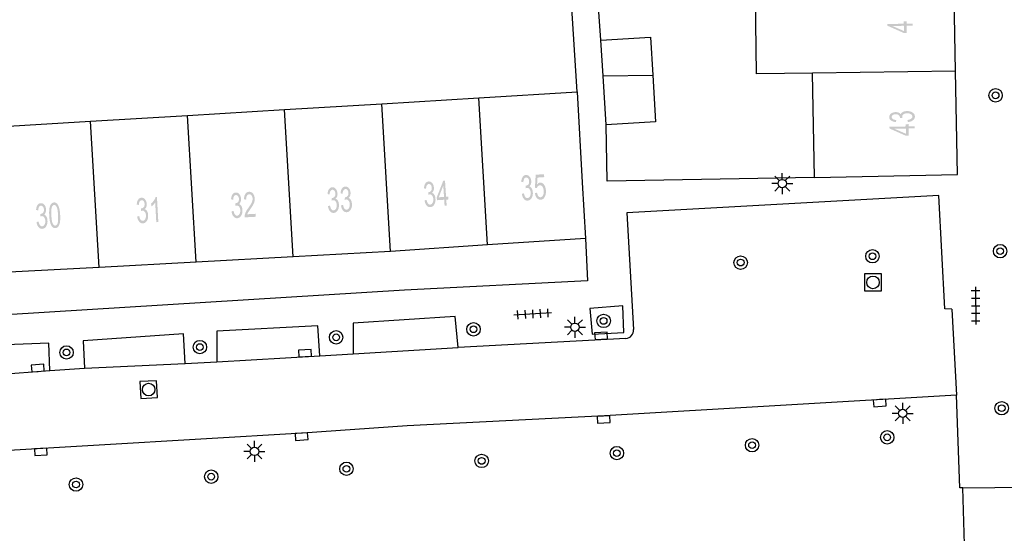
# Model space of a CAD drawing. Header units: metres. Extents: x 134521 to 134907, y 396000 to 396359.
# Tile 40 of 101: x 134657 to 134716, y 396201 to 396232. Entities that reach past the tile are written whole.
import ezdxf

# ---------------------------------------------------------------- set-up
doc = ezdxf.new("R2010")
doc.units = ezdxf.units.M
doc.header["$MEASUREMENT"] = 0

msp = doc.modelspace()

# ---------------------------------------------------------------- hatches: boundary and pattern name
at = {"linetype": 'Continuous', "lineweight": 0}
h = msp.add_hatch(color=251, dxfattribs=at)
h.paths.add_polyline_path([(134709.846, 396231.169), (134708.865, 396231.605), (134708.863, 396231.706), (134709.834, 396231.725), (134709.832, 396231.86), (134710.001, 396231.863), (134710.004, 396231.729), (134710.362, 396231.736), (134710.365, 396231.613), (134710.006, 396231.606), (134710.015, 396231.172)])
h.paths.add_polyline_path([(134709.843, 396231.29), (134709.16, 396231.589), (134709.837, 396231.602)], flags=16)
h = msp.add_hatch(color=251, dxfattribs=at)
edge = h.paths.add_edge_path()
edge.add_line((134710.079, 396225.868), (134710.053, 396225.991))
edge.add_spline(control_points=[(134710.053, 396225.991), (134710.209, 396226.015), (134710.277, 396226.067), (134710.345, 396226.119), (134710.344, 396226.192), (134710.342, 396226.279), (134710.251, 396226.337), (134710.16, 396226.394), (134710.027, 396226.392), (134709.9, 396226.389), (134709.819, 396226.332), (134709.737, 396226.275), (134709.739, 396226.19), (134709.74, 396226.155), (134709.761, 396226.104)], knot_values=[0, 0, 0, 0.142857, 0.142857, 0.285714, 0.285714, 0.428571, 0.428571, 0.571429, 0.571429, 0.714286, 0.714286, 0.857143, 0.857143, 1, 1, 1], degree=2, periodic=0)
edge.add_line((134709.761, 396226.104), (134709.6, 396226.115))
edge.add_spline(control_points=[(134709.6, 396226.115), (134709.602, 396226.127), (134709.602, 396226.134), (134709.6, 396226.213), (134709.537, 396226.274), (134709.475, 396226.336), (134709.347, 396226.333), (134709.246, 396226.331), (134709.18, 396226.284), (134709.115, 396226.237), (134709.116, 396226.165), (134709.118, 396226.093), (134709.186, 396226.047), (134709.255, 396226), (134709.391, 396225.99)], knot_values=[0, 0, 0, 0.142857, 0.142857, 0.285714, 0.285714, 0.428571, 0.428571, 0.571429, 0.571429, 0.714286, 0.714286, 0.857143, 0.857143, 1, 1, 1], degree=2, periodic=0)
edge.add_line((134709.391, 396225.99), (134709.36, 396225.866))
edge.add_spline(control_points=[(134709.36, 396225.866), (134709.175, 396225.885), (134709.071, 396225.963), (134708.968, 396226.041), (134708.966, 396226.159), (134708.964, 396226.241), (134709.015, 396226.311), (134709.066, 396226.381), (134709.156, 396226.419), (134709.247, 396226.458), (134709.349, 396226.46), (134709.446, 396226.462), (134709.526, 396226.429), (134709.607, 396226.395), (134709.655, 396226.328), (134709.684, 396226.417), (134709.779, 396226.468), (134709.875, 396226.519), (134710.02, 396226.522), (134710.216, 396226.526), (134710.355, 396226.433), (134710.493, 396226.34), (134710.496, 396226.195), (134710.499, 396226.063), (134710.383, 396225.974), (134710.267, 396225.884), (134710.079, 396225.868)], knot_values=[0, 0, 0, 0.076923, 0.076923, 0.153846, 0.153846, 0.230769, 0.230769, 0.307692, 0.307692, 0.384615, 0.384615, 0.461538, 0.461538, 0.538462, 0.538462, 0.615385, 0.615385, 0.692308, 0.692308, 0.769231, 0.769231, 0.846154, 0.846154, 0.923077, 0.923077, 1, 1, 1], degree=2, periodic=0)
h = msp.add_hatch(color=251, dxfattribs=at)
h.paths.add_polyline_path([(134709.965, 396225.048), (134708.985, 396225.484), (134708.983, 396225.585), (134709.954, 396225.604), (134709.952, 396225.739), (134710.121, 396225.743), (134710.123, 396225.608), (134710.482, 396225.615), (134710.485, 396225.492), (134710.126, 396225.485), (134710.135, 396225.051)])
h.paths.add_polyline_path([(134709.963, 396225.169), (134709.28, 396225.468), (134709.957, 396225.482)], flags=16)
h = msp.add_hatch(color=251, dxfattribs=at)
edge = h.paths.add_edge_path()
edge.add_line((134687.1, 396221.589), (134687.221, 396221.621))
edge.add_spline(control_points=[(134687.221, 396221.621), (134687.252, 396221.466), (134687.307, 396221.4), (134687.362, 396221.335), (134687.436, 396221.34), (134687.522, 396221.346), (134687.576, 396221.439), (134687.629, 396221.533), (134687.62, 396221.666), (134687.612, 396221.792), (134687.551, 396221.871), (134687.49, 396221.949), (134687.405, 396221.944), (134687.371, 396221.941), (134687.32, 396221.917)], knot_values=[0, 0, 0, 0.142857, 0.142857, 0.285714, 0.285714, 0.428571, 0.428571, 0.571429, 0.571429, 0.714286, 0.714286, 0.857143, 0.857143, 1, 1, 1], degree=2, periodic=0)
edge.add_line((134687.32, 396221.917), (134687.323, 396222.079))
edge.add_spline(control_points=[(134687.323, 396222.079), (134687.335, 396222.078), (134687.343, 396222.079), (134687.421, 396222.084), (134687.48, 396222.149), (134687.538, 396222.215), (134687.53, 396222.342), (134687.523, 396222.443), (134687.473, 396222.506), (134687.423, 396222.569), (134687.351, 396222.565), (134687.279, 396222.56), (134687.236, 396222.489), (134687.193, 396222.418), (134687.188, 396222.282)], knot_values=[0, 0, 0, 0.142857, 0.142857, 0.285714, 0.285714, 0.428571, 0.428571, 0.571429, 0.571429, 0.714286, 0.714286, 0.857143, 0.857143, 1, 1, 1], degree=2, periodic=0)
edge.add_line((134687.188, 396222.282), (134687.064, 396222.307))
edge.add_spline(control_points=[(134687.064, 396222.307), (134687.074, 396222.493), (134687.147, 396222.6), (134687.219, 396222.707), (134687.338, 396222.715), (134687.42, 396222.721), (134687.492, 396222.673), (134687.564, 396222.625), (134687.607, 396222.537), (134687.649, 396222.448), (134687.656, 396222.346), (134687.663, 396222.25), (134687.633, 396222.168), (134687.604, 396222.086), (134687.539, 396222.034), (134687.629, 396222.01), (134687.685, 396221.917), (134687.74, 396221.824), (134687.75, 396221.679), (134687.763, 396221.483), (134687.677, 396221.34), (134687.591, 396221.198), (134687.445, 396221.188), (134687.314, 396221.179), (134687.219, 396221.291), (134687.125, 396221.402), (134687.1, 396221.589)], knot_values=[0, 0, 0, 0.076923, 0.076923, 0.153846, 0.153846, 0.230769, 0.230769, 0.307692, 0.307692, 0.384615, 0.384615, 0.461538, 0.461538, 0.538462, 0.538462, 0.615385, 0.615385, 0.692308, 0.692308, 0.769231, 0.769231, 0.846154, 0.846154, 0.923077, 0.923077, 1, 1, 1], degree=2, periodic=0)
h = msp.add_hatch(color=251, dxfattribs=at)
edge = h.paths.add_edge_path()
edge.add_line((134687.874, 396221.636), (134688.002, 396221.661))
edge.add_spline(control_points=[(134688.002, 396221.661), (134688.025, 396221.521), (134688.082, 396221.453), (134688.139, 396221.386), (134688.213, 396221.391), (134688.302, 396221.397), (134688.356, 396221.501), (134688.41, 396221.606), (134688.399, 396221.771), (134688.388, 396221.929), (134688.324, 396222.016), (134688.259, 396222.103), (134688.163, 396222.097), (134688.104, 396222.093), (134688.059, 396222.049), (134688.014, 396222.005), (134687.991, 396221.939)], knot_values=[0, 0, 0, 0.125, 0.125, 0.25, 0.25, 0.375, 0.375, 0.5, 0.5, 0.625, 0.625, 0.75, 0.75, 0.875, 0.875, 1, 1, 1], degree=2, periodic=0)
edge.add_line((134687.991, 396221.939), (134687.875, 396221.954))
edge.add_line((134687.875, 396221.954), (134687.92, 396222.729))
edge.add_line((134687.92, 396222.729), (134688.416, 396222.762))
edge.add_line((134688.416, 396222.762), (134688.428, 396222.587))
edge.add_line((134688.428, 396222.587), (134688.03, 396222.56))
edge.add_line((134688.03, 396222.56), (134688.003, 396222.155))
edge.add_spline(control_points=[(134688.003, 396222.155), (134688.086, 396222.254), (134688.185, 396222.261), (134688.316, 396222.27), (134688.415, 396222.14), (134688.514, 396222.01), (134688.528, 396221.796), (134688.542, 396221.593), (134688.473, 396221.44), (134688.389, 396221.251), (134688.223, 396221.24), (134688.087, 396221.231), (134687.993, 396221.34), (134687.899, 396221.448), (134687.874, 396221.636)], knot_values=[0, 0, 0, 0.142857, 0.142857, 0.285714, 0.285714, 0.428571, 0.428571, 0.571429, 0.571429, 0.714286, 0.714286, 0.857143, 0.857143, 1, 1, 1], degree=2, periodic=0)
h = msp.add_hatch(color=251, dxfattribs=at)
edge = h.paths.add_edge_path()
edge.add_line((134681.305, 396221.202), (134681.426, 396221.234))
edge.add_spline(control_points=[(134681.426, 396221.234), (134681.457, 396221.079), (134681.513, 396221.013), (134681.568, 396220.948), (134681.641, 396220.953), (134681.728, 396220.958), (134681.781, 396221.052), (134681.834, 396221.146), (134681.826, 396221.278), (134681.817, 396221.405), (134681.757, 396221.484), (134681.696, 396221.562), (134681.611, 396221.557), (134681.576, 396221.554), (134681.526, 396221.53)], knot_values=[0, 0, 0, 0.142857, 0.142857, 0.285714, 0.285714, 0.428571, 0.428571, 0.571429, 0.571429, 0.714286, 0.714286, 0.857143, 0.857143, 1, 1, 1], degree=2, periodic=0)
edge.add_line((134681.526, 396221.53), (134681.529, 396221.692))
edge.add_spline(control_points=[(134681.529, 396221.692), (134681.541, 396221.691), (134681.549, 396221.691), (134681.627, 396221.697), (134681.686, 396221.762), (134681.744, 396221.827), (134681.736, 396221.955), (134681.729, 396222.056), (134681.679, 396222.119), (134681.629, 396222.182), (134681.557, 396222.178), (134681.486, 396222.173), (134681.442, 396222.102), (134681.399, 396222.031), (134681.395, 396221.895)], knot_values=[0, 0, 0, 0.142857, 0.142857, 0.285714, 0.285714, 0.428571, 0.428571, 0.571429, 0.571429, 0.714286, 0.714286, 0.857143, 0.857143, 1, 1, 1], degree=2, periodic=0)
edge.add_line((134681.395, 396221.895), (134681.27, 396221.92))
edge.add_spline(control_points=[(134681.27, 396221.92), (134681.28, 396222.106), (134681.353, 396222.213), (134681.426, 396222.32), (134681.545, 396222.328), (134681.626, 396222.333), (134681.699, 396222.285), (134681.771, 396222.237), (134681.813, 396222.149), (134681.856, 396222.061), (134681.862, 396221.959), (134681.869, 396221.862), (134681.839, 396221.78), (134681.81, 396221.699), (134681.745, 396221.647), (134681.835, 396221.622), (134681.891, 396221.529), (134681.946, 396221.436), (134681.955, 396221.291), (134681.968, 396221.095), (134681.882, 396220.953), (134681.796, 396220.81), (134681.65, 396220.801), (134681.519, 396220.792), (134681.424, 396220.904), (134681.33, 396221.016), (134681.305, 396221.202)], knot_values=[0, 0, 0, 0.076923, 0.076923, 0.153846, 0.153846, 0.230769, 0.230769, 0.307692, 0.307692, 0.384615, 0.384615, 0.461538, 0.461538, 0.538462, 0.538462, 0.615385, 0.615385, 0.692308, 0.692308, 0.769231, 0.769231, 0.846154, 0.846154, 0.923077, 0.923077, 1, 1, 1], degree=2, periodic=0)
h = msp.add_hatch(color=251, dxfattribs=at)
h.paths.add_polyline_path([(134682.498, 396220.882), (134682.474, 396221.24), (134682.042, 396221.212), (134682.03, 396221.38), (134682.421, 396222.38), (134682.522, 396222.387), (134682.586, 396221.417), (134682.72, 396221.426), (134682.731, 396221.257), (134682.597, 396221.248), (134682.621, 396220.89)])
h.paths.add_polyline_path([(134682.151, 396221.388), (134682.419, 396222.085), (134682.463, 396221.409)], flags=16)
h = msp.add_hatch(color=251, dxfattribs=at)
edge = h.paths.add_edge_path()
edge.add_line((134669.812, 396220.546), (134669.934, 396220.577))
edge.add_spline(control_points=[(134669.934, 396220.577), (134669.963, 396220.422), (134670.018, 396220.355), (134670.072, 396220.289), (134670.145, 396220.293), (134670.232, 396220.298), (134670.286, 396220.391), (134670.341, 396220.484), (134670.334, 396220.617), (134670.327, 396220.744), (134670.267, 396220.823), (134670.208, 396220.902), (134670.123, 396220.897), (134670.088, 396220.896), (134670.037, 396220.872)], knot_values=[0, 0, 0, 0.142857, 0.142857, 0.285714, 0.285714, 0.428571, 0.428571, 0.571429, 0.571429, 0.714286, 0.714286, 0.857143, 0.857143, 1, 1, 1], degree=2, periodic=0)
edge.add_line((134670.037, 396220.872), (134670.042, 396221.034))
edge.add_spline(control_points=[(134670.042, 396221.034), (134670.055, 396221.033), (134670.062, 396221.033), (134670.14, 396221.037), (134670.2, 396221.102), (134670.259, 396221.167), (134670.252, 396221.294), (134670.247, 396221.395), (134670.197, 396221.459), (134670.148, 396221.523), (134670.076, 396221.519), (134670.004, 396221.515), (134669.96, 396221.445), (134669.916, 396221.375), (134669.91, 396221.239)], knot_values=[0, 0, 0, 0.142857, 0.142857, 0.285714, 0.285714, 0.428571, 0.428571, 0.571429, 0.571429, 0.714286, 0.714286, 0.857143, 0.857143, 1, 1, 1], degree=2, periodic=0)
edge.add_line((134669.91, 396221.239), (134669.786, 396221.265))
edge.add_spline(control_points=[(134669.786, 396221.265), (134669.798, 396221.451), (134669.873, 396221.557), (134669.947, 396221.663), (134670.065, 396221.67), (134670.147, 396221.674), (134670.219, 396221.625), (134670.29, 396221.576), (134670.332, 396221.488), (134670.373, 396221.399), (134670.379, 396221.297), (134670.384, 396221.2), (134670.354, 396221.119), (134670.323, 396221.037), (134670.257, 396220.986), (134670.348, 396220.961), (134670.402, 396220.867), (134670.456, 396220.773), (134670.464, 396220.628), (134670.474, 396220.432), (134670.386, 396220.291), (134670.298, 396220.149), (134670.153, 396220.141), (134670.021, 396220.134), (134669.928, 396220.247), (134669.835, 396220.36), (134669.812, 396220.546)], knot_values=[0, 0, 0, 0.076923, 0.076923, 0.153846, 0.153846, 0.230769, 0.230769, 0.307692, 0.307692, 0.384615, 0.384615, 0.461538, 0.461538, 0.538462, 0.538462, 0.615385, 0.615385, 0.692308, 0.692308, 0.769231, 0.769231, 0.846154, 0.846154, 0.923077, 0.923077, 1, 1, 1], degree=2, periodic=0)
h = msp.add_hatch(color=251, dxfattribs=at)
edge = h.paths.add_edge_path()
edge.add_line((134671.243, 396220.403), (134671.253, 396220.226))
edge.add_line((134671.253, 396220.226), (134670.593, 396220.19))
edge.add_spline(control_points=[(134670.593, 396220.19), (134670.588, 396220.257), (134670.6, 396220.319), (134670.62, 396220.422), (134670.67, 396220.523), (134670.72, 396220.624), (134670.818, 396220.758), (134670.97, 396220.967), (134671.021, 396221.087), (134671.071, 396221.207), (134671.066, 396221.311), (134671.06, 396221.421), (134671.004, 396221.493), (134670.948, 396221.565), (134670.864, 396221.561), (134670.776, 396221.556), (134670.727, 396221.473), (134670.678, 396221.391), (134670.685, 396221.25)], knot_values=[0, 0, 0, 0.111111, 0.111111, 0.222222, 0.222222, 0.333333, 0.333333, 0.444444, 0.444444, 0.555556, 0.555556, 0.666667, 0.666667, 0.777778, 0.777778, 0.888889, 0.888889, 1, 1, 1], degree=2, periodic=0)
edge.add_line((134670.685, 396221.25), (134670.558, 396221.262))
edge.add_spline(control_points=[(134670.558, 396221.262), (134670.559, 396221.474), (134670.638, 396221.59), (134670.716, 396221.705), (134670.858, 396221.713), (134671.002, 396221.72), (134671.092, 396221.605), (134671.183, 396221.49), (134671.192, 396221.314), (134671.197, 396221.224), (134671.177, 396221.136), (134671.158, 396221.048), (134671.106, 396220.949), (134671.054, 396220.85), (134670.931, 396220.675), (134670.829, 396220.53), (134670.8, 396220.479), (134670.771, 396220.428), (134670.754, 396220.376)], knot_values=[0, 0, 0, 0.111111, 0.111111, 0.222222, 0.222222, 0.333333, 0.333333, 0.444444, 0.444444, 0.555556, 0.555556, 0.666667, 0.666667, 0.777778, 0.777778, 0.888889, 0.888889, 1, 1, 1], degree=2, periodic=0)
edge.add_line((134670.754, 396220.376), (134671.243, 396220.403))
h = msp.add_hatch(color=251, dxfattribs=at)
edge = h.paths.add_edge_path()
edge.add_line((134675.556, 396220.86), (134675.677, 396220.891))
edge.add_spline(control_points=[(134675.677, 396220.891), (134675.707, 396220.736), (134675.761, 396220.67), (134675.815, 396220.603), (134675.889, 396220.607), (134675.976, 396220.612), (134676.03, 396220.705), (134676.084, 396220.799), (134676.077, 396220.931), (134676.07, 396221.058), (134676.01, 396221.137), (134675.951, 396221.216), (134675.866, 396221.212), (134675.831, 396221.21), (134675.78, 396221.187)], knot_values=[0, 0, 0, 0.142857, 0.142857, 0.285714, 0.285714, 0.428571, 0.428571, 0.571429, 0.571429, 0.714286, 0.714286, 0.857143, 0.857143, 1, 1, 1], degree=2, periodic=0)
edge.add_line((134675.78, 396221.187), (134675.785, 396221.348))
edge.add_spline(control_points=[(134675.785, 396221.348), (134675.797, 396221.347), (134675.805, 396221.347), (134675.883, 396221.352), (134675.942, 396221.416), (134676.002, 396221.481), (134675.995, 396221.609), (134675.989, 396221.71), (134675.94, 396221.774), (134675.891, 396221.837), (134675.818, 396221.833), (134675.747, 396221.829), (134675.703, 396221.759), (134675.659, 396221.689), (134675.653, 396221.553)], knot_values=[0, 0, 0, 0.142857, 0.142857, 0.285714, 0.285714, 0.428571, 0.428571, 0.571429, 0.571429, 0.714286, 0.714286, 0.857143, 0.857143, 1, 1, 1], degree=2, periodic=0)
edge.add_line((134675.653, 396221.553), (134675.528, 396221.579))
edge.add_spline(control_points=[(134675.528, 396221.579), (134675.541, 396221.765), (134675.615, 396221.871), (134675.689, 396221.977), (134675.808, 396221.984), (134675.889, 396221.988), (134675.961, 396221.94), (134676.033, 396221.891), (134676.074, 396221.802), (134676.116, 396221.713), (134676.121, 396221.611), (134676.127, 396221.515), (134676.096, 396221.433), (134676.066, 396221.352), (134676, 396221.301), (134676.091, 396221.275), (134676.145, 396221.181), (134676.199, 396221.088), (134676.207, 396220.943), (134676.218, 396220.747), (134676.13, 396220.605), (134676.042, 396220.464), (134675.896, 396220.456), (134675.765, 396220.448), (134675.672, 396220.561), (134675.578, 396220.674), (134675.556, 396220.86)], knot_values=[0, 0, 0, 0.076923, 0.076923, 0.153846, 0.153846, 0.230769, 0.230769, 0.307692, 0.307692, 0.384615, 0.384615, 0.461538, 0.461538, 0.538462, 0.538462, 0.615385, 0.615385, 0.692308, 0.692308, 0.769231, 0.769231, 0.846154, 0.846154, 0.923077, 0.923077, 1, 1, 1], degree=2, periodic=0)
h = msp.add_hatch(color=251, dxfattribs=at)
edge = h.paths.add_edge_path()
edge.add_line((134676.331, 396220.903), (134676.452, 396220.934))
edge.add_spline(control_points=[(134676.452, 396220.934), (134676.482, 396220.779), (134676.537, 396220.712), (134676.591, 396220.646), (134676.664, 396220.65), (134676.751, 396220.655), (134676.805, 396220.748), (134676.86, 396220.841), (134676.853, 396220.974), (134676.846, 396221.101), (134676.786, 396221.18), (134676.726, 396221.259), (134676.641, 396221.255), (134676.606, 396221.253), (134676.556, 396221.229)], knot_values=[0, 0, 0, 0.142857, 0.142857, 0.285714, 0.285714, 0.428571, 0.428571, 0.571429, 0.571429, 0.714286, 0.714286, 0.857143, 0.857143, 1, 1, 1], degree=2, periodic=0)
edge.add_line((134676.556, 396221.229), (134676.56, 396221.391))
edge.add_spline(control_points=[(134676.56, 396221.391), (134676.573, 396221.39), (134676.58, 396221.39), (134676.659, 396221.394), (134676.718, 396221.459), (134676.777, 396221.524), (134676.77, 396221.651), (134676.765, 396221.752), (134676.715, 396221.816), (134676.666, 396221.88), (134676.594, 396221.876), (134676.522, 396221.872), (134676.478, 396221.802), (134676.434, 396221.732), (134676.428, 396221.596)], knot_values=[0, 0, 0, 0.142857, 0.142857, 0.285714, 0.285714, 0.428571, 0.428571, 0.571429, 0.571429, 0.714286, 0.714286, 0.857143, 0.857143, 1, 1, 1], degree=2, periodic=0)
edge.add_line((134676.428, 396221.596), (134676.304, 396221.622))
edge.add_spline(control_points=[(134676.304, 396221.622), (134676.316, 396221.808), (134676.39, 396221.914), (134676.464, 396222.02), (134676.583, 396222.027), (134676.665, 396222.031), (134676.737, 396221.982), (134676.808, 396221.934), (134676.85, 396221.845), (134676.891, 396221.756), (134676.897, 396221.654), (134676.902, 396221.557), (134676.872, 396221.476), (134676.841, 396221.394), (134676.776, 396221.344), (134676.866, 396221.318), (134676.92, 396221.224), (134676.974, 396221.13), (134676.982, 396220.985), (134676.993, 396220.789), (134676.905, 396220.648), (134676.818, 396220.506), (134676.672, 396220.498), (134676.54, 396220.491), (134676.447, 396220.604), (134676.354, 396220.717), (134676.331, 396220.903)], knot_values=[0, 0, 0, 0.076923, 0.076923, 0.153846, 0.153846, 0.230769, 0.230769, 0.307692, 0.307692, 0.384615, 0.384615, 0.461538, 0.461538, 0.538462, 0.538462, 0.615385, 0.615385, 0.692308, 0.692308, 0.769231, 0.769231, 0.846154, 0.846154, 0.923077, 0.923077, 1, 1, 1], degree=2, periodic=0)
h = msp.add_hatch(color=251, dxfattribs=at)
edge = h.paths.add_edge_path()
edge.add_line((134658.205, 396219.912), (134658.326, 396219.942))
edge.add_spline(control_points=[(134658.326, 396219.942), (134658.356, 396219.787), (134658.41, 396219.721), (134658.464, 396219.655), (134658.538, 396219.659), (134658.624, 396219.663), (134658.679, 396219.757), (134658.733, 396219.85), (134658.726, 396219.983), (134658.719, 396220.109), (134658.659, 396220.188), (134658.6, 396220.268), (134658.514, 396220.263), (134658.48, 396220.261), (134658.429, 396220.238)], knot_values=[0, 0, 0, 0.142857, 0.142857, 0.285714, 0.285714, 0.428571, 0.428571, 0.571429, 0.571429, 0.714286, 0.714286, 0.857143, 0.857143, 1, 1, 1], degree=2, periodic=0)
edge.add_line((134658.429, 396220.238), (134658.434, 396220.399))
edge.add_spline(control_points=[(134658.434, 396220.399), (134658.446, 396220.398), (134658.454, 396220.398), (134658.532, 396220.403), (134658.591, 396220.467), (134658.651, 396220.532), (134658.644, 396220.66), (134658.638, 396220.761), (134658.589, 396220.825), (134658.539, 396220.888), (134658.467, 396220.884), (134658.396, 396220.881), (134658.352, 396220.81), (134658.308, 396220.74), (134658.302, 396220.604)], knot_values=[0, 0, 0, 0.142857, 0.142857, 0.285714, 0.285714, 0.428571, 0.428571, 0.571429, 0.571429, 0.714286, 0.714286, 0.857143, 0.857143, 1, 1, 1], degree=2, periodic=0)
edge.add_line((134658.302, 396220.604), (134658.177, 396220.63))
edge.add_spline(control_points=[(134658.177, 396220.63), (134658.19, 396220.816), (134658.264, 396220.922), (134658.338, 396221.028), (134658.456, 396221.035), (134658.538, 396221.04), (134658.61, 396220.991), (134658.682, 396220.942), (134658.723, 396220.853), (134658.765, 396220.765), (134658.77, 396220.663), (134658.776, 396220.566), (134658.745, 396220.484), (134658.715, 396220.403), (134658.649, 396220.352), (134658.74, 396220.326), (134658.794, 396220.233), (134658.848, 396220.139), (134658.856, 396219.994), (134658.867, 396219.798), (134658.779, 396219.656), (134658.691, 396219.515), (134658.545, 396219.507), (134658.414, 396219.499), (134658.321, 396219.612), (134658.227, 396219.725), (134658.205, 396219.912)], knot_values=[0, 0, 0, 0.076923, 0.076923, 0.153846, 0.153846, 0.230769, 0.230769, 0.307692, 0.307692, 0.384615, 0.384615, 0.461538, 0.461538, 0.538462, 0.538462, 0.615385, 0.615385, 0.692308, 0.692308, 0.769231, 0.769231, 0.846154, 0.846154, 0.923077, 0.923077, 1, 1, 1], degree=2, periodic=0)
h = msp.add_hatch(color=251, dxfattribs=at)
edge = h.paths.add_edge_path()
edge.add_spline(control_points=[(134658.961, 396220.296), (134658.946, 396220.561), (134658.973, 396220.725), (134659.001, 396220.889), (134659.068, 396220.981), (134659.135, 396221.072), (134659.244, 396221.078), (134659.324, 396221.083), (134659.388, 396221.038), (134659.451, 396220.993), (134659.495, 396220.903), (134659.54, 396220.814), (134659.569, 396220.684), (134659.599, 396220.554), (134659.611, 396220.332), (134659.626, 396220.068), (134659.599, 396219.904), (134659.572, 396219.74), (134659.505, 396219.648), (134659.438, 396219.556), (134659.328, 396219.55), (134659.184, 396219.542), (134659.093, 396219.692), (134658.984, 396219.874), (134658.961, 396220.296)], knot_values=[0, 0, 0, 0.083333, 0.083333, 0.166667, 0.166667, 0.25, 0.25, 0.333333, 0.333333, 0.416667, 0.416667, 0.5, 0.5, 0.583333, 0.583333, 0.666667, 0.666667, 0.75, 0.75, 0.833333, 0.833333, 0.916667, 0.916667, 1, 1, 1], degree=2, periodic=0)
edge = h.paths.add_edge_path(flags=16)
edge.add_spline(control_points=[(134659.087, 396220.303), (134659.107, 396219.933), (134659.171, 396219.815), (134659.236, 396219.696), (134659.32, 396219.701), (134659.404, 396219.705), (134659.455, 396219.831), (134659.505, 396219.956), (134659.485, 396220.325), (134659.465, 396220.694), (134659.401, 396220.813), (134659.337, 396220.931), (134659.251, 396220.926), (134659.167, 396220.922), (134659.122, 396220.812), (134659.067, 396220.671), (134659.087, 396220.303)], knot_values=[0, 0, 0, 0.125, 0.125, 0.25, 0.25, 0.375, 0.375, 0.5, 0.5, 0.625, 0.625, 0.75, 0.75, 0.875, 0.875, 1, 1, 1], degree=2, periodic=0)
h = msp.add_hatch(color=251, dxfattribs=at)
edge = h.paths.add_edge_path()
edge.add_line((134664.197, 396220.239), (134664.319, 396220.27))
edge.add_spline(control_points=[(134664.319, 396220.27), (134664.348, 396220.114), (134664.403, 396220.048), (134664.457, 396219.982), (134664.53, 396219.986), (134664.617, 396219.991), (134664.672, 396220.084), (134664.726, 396220.177), (134664.719, 396220.31), (134664.712, 396220.436), (134664.652, 396220.516), (134664.592, 396220.595), (134664.507, 396220.59), (134664.473, 396220.588), (134664.422, 396220.565)], knot_values=[0, 0, 0, 0.142857, 0.142857, 0.285714, 0.285714, 0.428571, 0.428571, 0.571429, 0.571429, 0.714286, 0.714286, 0.857143, 0.857143, 1, 1, 1], degree=2, periodic=0)
edge.add_line((134664.422, 396220.565), (134664.427, 396220.727))
edge.add_spline(control_points=[(134664.427, 396220.727), (134664.439, 396220.725), (134664.447, 396220.726), (134664.525, 396220.73), (134664.584, 396220.795), (134664.643, 396220.859), (134664.636, 396220.987), (134664.631, 396221.088), (134664.581, 396221.152), (134664.532, 396221.216), (134664.46, 396221.212), (134664.388, 396221.208), (134664.345, 396221.137), (134664.301, 396221.067), (134664.294, 396220.931)], knot_values=[0, 0, 0, 0.142857, 0.142857, 0.285714, 0.285714, 0.428571, 0.428571, 0.571429, 0.571429, 0.714286, 0.714286, 0.857143, 0.857143, 1, 1, 1], degree=2, periodic=0)
edge.add_line((134664.294, 396220.931), (134664.17, 396220.958))
edge.add_spline(control_points=[(134664.17, 396220.958), (134664.182, 396221.144), (134664.256, 396221.25), (134664.331, 396221.356), (134664.449, 396221.362), (134664.531, 396221.367), (134664.603, 396221.318), (134664.674, 396221.269), (134664.716, 396221.18), (134664.757, 396221.092), (134664.763, 396220.99), (134664.768, 396220.893), (134664.738, 396220.811), (134664.708, 396220.73), (134664.642, 396220.679), (134664.732, 396220.653), (134664.786, 396220.56), (134664.841, 396220.466), (134664.849, 396220.321), (134664.859, 396220.125), (134664.772, 396219.983), (134664.684, 396219.842), (134664.538, 396219.834), (134664.407, 396219.827), (134664.313, 396219.94), (134664.22, 396220.052), (134664.197, 396220.239)], knot_values=[0, 0, 0, 0.076923, 0.076923, 0.153846, 0.153846, 0.230769, 0.230769, 0.307692, 0.307692, 0.384615, 0.384615, 0.461538, 0.461538, 0.538462, 0.538462, 0.615385, 0.615385, 0.692308, 0.692308, 0.769231, 0.769231, 0.846154, 0.846154, 0.923077, 0.923077, 1, 1, 1], degree=2, periodic=0)
h = msp.add_hatch(color=251, dxfattribs=at)
edge = h.paths.add_edge_path()
edge.add_line((134665.455, 396219.91), (134665.333, 396219.903))
edge.add_line((134665.333, 396219.903), (134665.268, 396221.074))
edge.add_spline(control_points=[(134665.268, 396221.074), (134665.227, 396221.009), (134665.159, 396220.941), (134665.091, 396220.874), (134665.035, 396220.839)], knot_values=[0, 0, 0, 0.5, 0.5, 1, 1, 1], degree=2, periodic=0)
edge.add_line((134665.035, 396220.839), (134665.026, 396221.017))
edge.add_spline(control_points=[(134665.026, 396221.017), (134665.124, 396221.095), (134665.196, 396221.203), (134665.267, 396221.31), (134665.293, 396221.409)], knot_values=[0, 0, 0, 0.5, 0.5, 1, 1, 1], degree=2, periodic=0)
edge.add_line((134665.293, 396221.409), (134665.372, 396221.413))
edge.add_line((134665.372, 396221.413), (134665.455, 396219.91))

# ---------------------------------------------------------------- linework, layer by layer
at = {"color": 251}
for p, q in [((134690.39, 396227.66), (134689.47, 396241.78)), ((134691.8, 396230.74), (134691.37, 396237.04)), ((134712.919, 396228.894), (134712.807, 396234.573)), ((134701.076, 396228.736), (134701.001, 396234.42)), ((134691.8, 396230.74), (134694.75, 396230.92)), ((134691.931, 396228.612), (134691.8, 396230.74)), ((134694.75, 396230.92), (134694.885, 396228.651)), ((134691.931, 396228.612), (134694.885, 396228.651)), ((134692.11, 396225.71), (134691.931, 396228.612)), ((134694.885, 396228.651), (134695.05, 396225.89)), ((134704.4, 396228.779), (134701.076, 396228.736)), ((134712.919, 396228.894), (134704.4, 396228.779)), ((134704.52, 396222.56), (134704.4, 396228.779)), ((134713.04, 396222.74), (134712.919, 396228.894)), ((134684.534, 396227.309), (134690.39, 396227.66)), ((134690.39, 396227.66), (134690.693, 396222.272)), ((134672.975, 396226.615), (134678.755, 396226.962)), ((134678.755, 396226.962), (134684.534, 396227.309)), ((134679.272, 396218.162), (134678.755, 396226.962)), ((134685.049, 396218.546), (134684.534, 396227.309)), ((134661.416, 396225.921), (134667.196, 396226.268)), ((134667.196, 396226.268), (134672.975, 396226.615)), ((134667.709, 396217.529), (134667.196, 396226.268)), ((134673.49, 396217.845), (134672.975, 396226.615)), ((134655.73, 396225.58), (134661.416, 396225.921)), ((134661.928, 396217.213), (134661.416, 396225.921)), ((134695.05, 396225.89), (134692.11, 396225.71)), ((134692.17, 396222.355), (134692.11, 396225.71)), ((134702.601, 396222.452), (134702.601, 396222.827)), ((134704.52, 396222.56), (134713.04, 396222.74)), ((134690.693, 396222.272), (134690.88, 396218.94)), ((134704.52, 396222.56), (134692.17, 396222.355)), ((134702.351, 396222.202), (134701.976, 396222.202)), ((134702.424, 396222.379), (134702.159, 396222.644)), ((134702.778, 396222.379), (134703.043, 396222.644)), ((134702.851, 396222.202), (134703.226, 396222.202)), ((134702.424, 396222.025), (134702.159, 396221.76)), ((134702.601, 396221.952), (134702.601, 396221.577)), ((134703.043, 396221.76), (134702.778, 396222.025)), ((134711.93, 396221.485), (134693.34, 396220.459)), ((134712.282, 396214.743), (134711.93, 396221.485)), ((134693.34, 396220.459), (134693.75, 396213.508)), ((134690.88, 396218.94), (134685.049, 396218.546)), ((134690.88, 396218.94), (134691, 396216.41)), ((134679.272, 396218.162), (134673.49, 396217.845)), ((134685.049, 396218.546), (134679.272, 396218.162)), ((134667.709, 396217.529), (134661.928, 396217.213)), ((134673.49, 396217.845), (134667.709, 396217.529)), ((134661.928, 396217.213), (134656.2, 396216.9)), ((134691, 396216.41), (134680.12, 396215.86)), ((134680.12, 396215.86), (134656.41, 396214.38)), ((134713.853, 396215.825), (134714.353, 396215.83)), ((134714.101, 396216.053), (134714.123, 396213.803)), ((134713.858, 396215.375), (134714.357, 396215.38)), ((134686.827, 396214.635), (134686.856, 396214.136)), ((134687.276, 396214.662), (134687.306, 396214.163)), ((134687.725, 396214.689), (134687.755, 396214.189)), ((134688.174, 396214.715), (134688.204, 396214.216)), ((134688.624, 396214.742), (134688.653, 396214.243)), ((134693.099, 396214.93), (134691.143, 396214.759)), ((134691.143, 396214.759), (134691.276, 396213.23)), ((134693.167, 396213.34), (134693.099, 396214.93)), ((134712.694, 396214.718), (134712.282, 396214.743)), ((134712.694, 396214.718), (134712.97, 396209.594)), ((134713.862, 396214.926), (134714.362, 396214.93)), ((134683.128, 396214.282), (134677.062, 396213.882)), ((134683.3, 396212.436), (134683.128, 396214.282)), ((134688.863, 396214.505), (134686.617, 396214.373)), ((134690.079, 396213.822), (134689.814, 396214.087)), ((134690.256, 396213.895), (134690.256, 396214.27)), ((134690.433, 396213.822), (134690.698, 396214.087)), ((134713.867, 396214.476), (134714.366, 396214.481)), ((134713.871, 396214.026), (134714.371, 396214.031)), ((134668.941, 396213.405), (134668.938, 396211.587)), ((134674.959, 396213.731), (134668.941, 396213.405)), ((134675.071, 396211.95), (134674.959, 396213.731)), ((134677.062, 396213.882), (134677.05, 396212.067)), ((134690.006, 396213.645), (134689.631, 396213.645)), ((134690.079, 396213.468), (134689.814, 396213.203)), ((134690.256, 396213.395), (134690.256, 396213.02)), ((134690.698, 396213.203), (134690.433, 396213.468)), ((134690.506, 396213.645), (134690.881, 396213.645)), ((134691.276, 396213.23), (134693.167, 396213.34)), ((134666.945, 396213.259), (134660.976, 396212.843)), ((134660.976, 396212.843), (134661.057, 396211.204)), ((134667.058, 396211.493), (134666.945, 396213.259)), ((134693.291, 396212.978), (134683.3, 396212.436)), ((134658.943, 396212.691), (134653.022, 396212.487)), ((134659.005, 396211.067), (134658.943, 396212.691)), ((134677.05, 396212.067), (134683.3, 396212.436)), ((134667.058, 396211.493), (134668.938, 396211.587)), ((134668.938, 396211.587), (134675.071, 396211.95)), ((134675.071, 396211.95), (134677.05, 396212.067)), ((134653.07, 396210.633), (134659.005, 396211.067)), ((134659.005, 396211.067), (134661.057, 396211.204)), ((134661.057, 396211.204), (134667.058, 396211.493)), ((134712.97, 396209.594), (134692.01, 396208.37)), ((134713.174, 396204.089), (134712.97, 396209.594)), ((134709.592, 396208.694), (134709.327, 396208.959)), ((134709.769, 396208.767), (134709.769, 396209.142)), ((134709.946, 396208.694), (134710.211, 396208.959)), ((134692.01, 396208.37), (134680.26, 396207.77)), ((134709.519, 396208.517), (134709.144, 396208.517)), ((134709.592, 396208.34), (134709.327, 396208.075)), ((134709.769, 396208.267), (134709.769, 396207.892)), ((134710.211, 396208.075), (134709.946, 396208.34)), ((134710.019, 396208.517), (134710.394, 396208.517)), ((134680.26, 396207.77), (134674.03, 396207.33)), ((134674.03, 396207.33), (134620.336, 396204.19)), ((134671.003, 396206.426), (134670.738, 396206.691)), ((134671.18, 396206.499), (134671.18, 396206.874)), ((134671.357, 396206.426), (134671.622, 396206.691)), ((134670.93, 396206.249), (134670.555, 396206.249)), ((134671.003, 396206.072), (134670.738, 396205.807)), ((134671.18, 396205.999), (134671.18, 396205.624)), ((134671.622, 396205.807), (134671.357, 396206.072)), ((134671.43, 396206.249), (134671.805, 396206.249)), ((134713.35, 396204.089), (134713.174, 396204.089)), ((134713.35, 396204.089), (134718.825, 396204.128)), ((134713.502, 396198.965), (134713.35, 396204.089))]:
    msp.add_line(p, q, dxfattribs=at)
at = {"color": 251, "flags": 128}
for points in [[(134707.501, 396215.818), (134708.501, 396215.818), (134708.501, 396216.818), (134707.501, 396216.818), (134707.501, 396215.818)], [(134664.406, 396209.408), (134665.405, 396209.463), (134665.35, 396210.462), (134664.351, 396210.407), (134664.406, 396209.408)]]:
    msp.add_lwpolyline(points, close=True, dxfattribs=at)
for points in [[(134691.805, 396213.339), (134691.431, 396213.316), (134691.455, 396212.917), (134692.203, 396212.962), (134692.179, 396213.362), (134691.805, 396213.339)], [(134674.196, 396211.899), (134674.57, 396211.921), (134674.547, 396212.32), (134673.798, 396212.276), (134673.822, 396211.877), (134674.196, 396211.899)], [(134658.292, 396211.019), (134658.666, 396211.046), (134658.637, 396211.445), (134657.889, 396211.391), (134657.918, 396210.992), (134658.292, 396211.019)], [(134708.392, 396209.334), (134708.018, 396209.311), (134708.042, 396208.912), (134708.79, 396208.957), (134708.766, 396209.357), (134708.392, 396209.334)], [(134691.96, 396208.343), (134691.585, 396208.324), (134691.605, 396207.925), (134692.355, 396207.962), (134692.335, 396208.362), (134691.96, 396208.343)], [(134673.97, 396207.33), (134673.596, 396207.308), (134673.619, 396206.909), (134674.368, 396206.953), (134674.344, 396207.352), (134673.97, 396207.33)], [(134658.449, 396206.419), (134658.075, 396206.398), (134658.097, 396205.998), (134658.846, 396206.041), (134658.823, 396206.44), (134658.449, 396206.419)]]:
    msp.add_lwpolyline(points, dxfattribs=at)
at = {"color": 251}
for centre, radius in [((134715.3, 396227.459), 0.4), ((134715.3, 396227.459), 0.2), ((134702.601, 396222.202), 0.25), ((134707.97, 396217.874), 0.4), ((134707.97, 396217.874), 0.2), ((134715.57, 396218.178), 0.4), ((134715.57, 396218.178), 0.2), ((134700.123, 396217.495), 0.4), ((134700.123, 396217.495), 0.2), ((134708.001, 396216.318), 0.375), ((134691.965, 396214.021), 0.4), ((134691.965, 396214.021), 0.2), ((134676.039, 396213.045), 0.4), ((134684.219, 396213.524), 0.4), ((134684.219, 396213.524), 0.2), ((134690.256, 396213.645), 0.25), ((134667.928, 396212.465), 0.4), ((134676.039, 396213.045), 0.2), ((134659.99, 396212.146), 0.4), ((134659.99, 396212.146), 0.2), ((134667.928, 396212.465), 0.2), ((134664.878, 396209.935), 0.375), ((134709.769, 396208.517), 0.25), ((134715.664, 396208.823), 0.4), ((134715.664, 396208.823), 0.2), ((134708.849, 396207.087), 0.4), ((134700.802, 396206.619), 0.4), ((134708.849, 396207.087), 0.2), ((134671.18, 396206.249), 0.25), ((134692.753, 396206.149), 0.4), ((134692.753, 396206.149), 0.2), ((134700.802, 396206.619), 0.2), ((134684.703, 396205.682), 0.4), ((134684.703, 396205.682), 0.2), ((134668.604, 396204.745), 0.4), ((134676.653, 396205.214), 0.4), ((134676.653, 396205.214), 0.2), ((134660.555, 396204.277), 0.4), ((134668.604, 396204.745), 0.2), ((134660.555, 396204.277), 0.2)]:
    msp.add_circle(centre, radius, dxfattribs=at)
msp.add_arc((134693.255, 396213.473), 0.496, 274.17377, 4.03864, dxfattribs=at)

doc.saveas('drawing.dxf')
